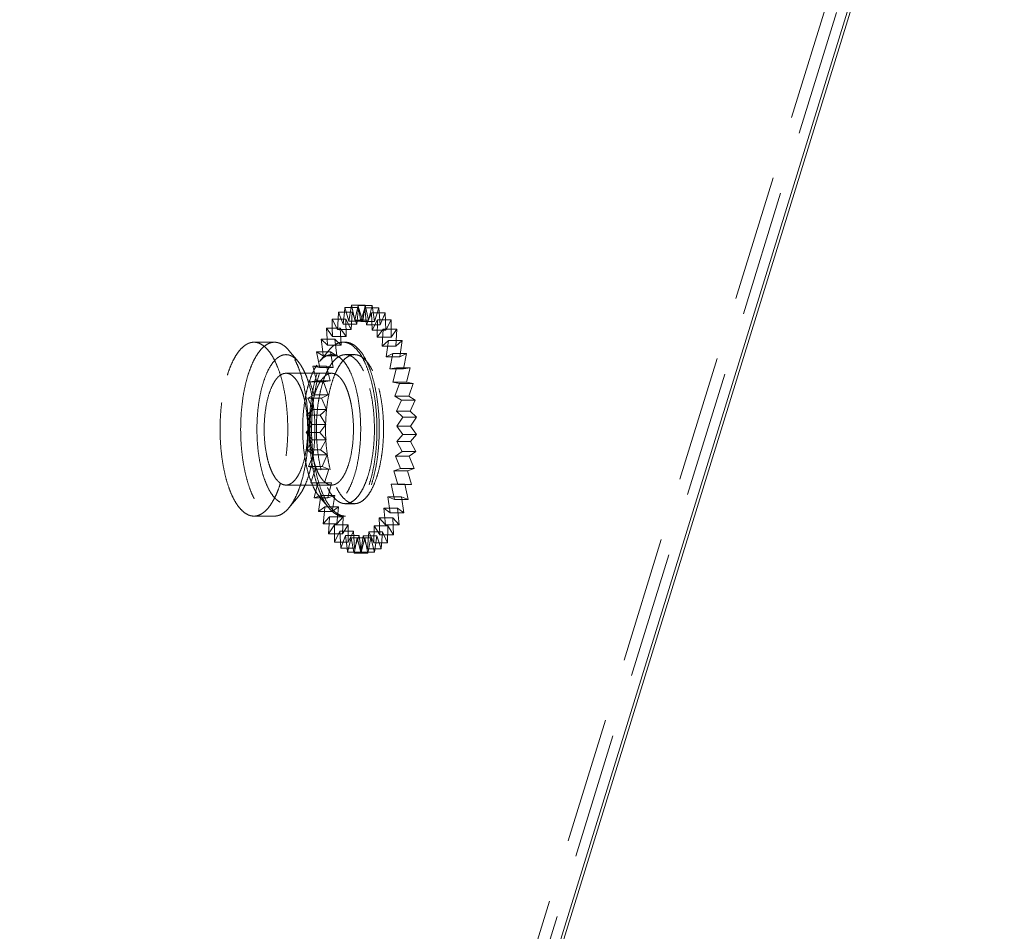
# Model space of a CAD drawing. Header units: millimetres. Extents: x 4065 to 8083, y -652 to 5416.
# Tile 159 of 256: x 5997 to 6037, y 3393 to 3430. Entities that reach past the tile are written whole.
import ezdxf

# ---------------------------------------------------------------- set-up
doc = ezdxf.new("R2010")
doc.units = ezdxf.units.MM
doc.header["$LTSCALE"] = 0.8
doc.linetypes.add('HIDDEN', pattern=[9.525, 6.35, -3.175])
doc.layers.get('0').update_dxf_attribs({"linetype": 'CONTINUOUS', "lineweight": 0})
doc.layers.add('3', color=5, linetype='HIDDEN', lineweight=0)

msp = doc.modelspace()

# ---------------------------------------------------------------- linework, layer by layer
for p, q in [((5939.059, 3134.54), (6076.31, 3578.686)), ((5939.173, 3134.505), (6076.345, 3578.391))]:
    msp.add_line(p, q)
at = {"layer": '3'}
for p, q in [((5938.138, 3134.54), (6075.389, 3578.686)), ((5938.443, 3133.918), (6075.694, 3578.065)), ((6010.117, 3417.918), (6010.136, 3418.105)), ((6010.136, 3418.105), (6010.689, 3418.105)), ((6010.136, 3418.105), (6010.302, 3417.552)), ((6010.302, 3417.552), (6010.391, 3418.105)), ((6010.391, 3418.105), (6010.406, 3418.197)), ((6010.406, 3418.197), (6010.958, 3418.197)), ((6010.406, 3418.197), (6010.54, 3417.59)), ((6010.54, 3417.59), (6010.677, 3418.191)), ((6010.621, 3417.429), (6010.689, 3418.105)), ((6010.677, 3418.191), (6010.958, 3418.191)), ((6010.677, 3418.191), (6010.777, 3417.543)), ((6010.689, 3418.105), (6010.854, 3417.552)), ((6010.777, 3417.543), (6010.946, 3418.089)), ((6010.854, 3417.552), (6010.958, 3418.197)), ((6010.946, 3418.089), (6011.246, 3418.089)), ((6010.946, 3418.089), (6011.01, 3417.411)), ((6010.958, 3418.197), (6011.092, 3417.59)), ((6010.958, 3418.191), (6011.23, 3418.191)), ((6011.092, 3417.59), (6011.23, 3418.191)), ((6011.23, 3418.191), (6011.33, 3417.543)), ((6011.246, 3418.089), (6011.498, 3418.089)), ((6011.33, 3417.543), (6011.498, 3418.089)), ((6011.498, 3418.089), (6011.562, 3417.411)), ((6009.626, 3417.639), (6010.178, 3417.639)), ((6009.629, 3417.274), (6009.626, 3417.639)), ((6009.626, 3417.639), (6009.844, 3417.225)), ((6009.844, 3417.225), (6009.862, 3417.639)), ((6009.862, 3417.639), (6009.875, 3417.918)), ((6009.875, 3417.918), (6010.427, 3417.918)), ((6009.875, 3417.918), (6010.069, 3417.429)), ((6010.069, 3417.429), (6010.117, 3417.918)), ((6010.186, 3416.941), (6010.178, 3417.639)), ((6010.178, 3417.639), (6010.397, 3417.225)), ((6010.397, 3417.225), (6010.427, 3417.918)), ((6010.427, 3417.918), (6010.621, 3417.429)), ((6011.092, 3417.59), (6010.54, 3417.59)), ((6011.01, 3417.411), (6011.206, 3417.892)), ((6011.206, 3417.892), (6011.517, 3417.892)), ((6011.206, 3417.892), (6011.233, 3417.198)), ((6011.233, 3417.198), (6011.454, 3417.603)), ((6011.454, 3417.603), (6011.442, 3416.906)), ((6011.454, 3417.603), (6011.77, 3417.603)), ((6011.517, 3417.892), (6011.759, 3417.892)), ((6011.562, 3417.411), (6011.759, 3417.892)), ((6011.759, 3417.892), (6011.785, 3417.198)), ((6011.77, 3417.603), (6012.006, 3417.603)), ((6011.785, 3417.198), (6012.006, 3417.603)), ((6012.006, 3417.603), (6011.995, 3416.906)), ((6009.394, 3417.274), (6009.947, 3417.274)), ((6009.423, 3416.829), (6009.394, 3417.274)), ((6009.394, 3417.274), (6009.633, 3416.941)), ((6009.633, 3416.941), (6009.629, 3417.274)), ((6010.397, 3417.225), (6009.844, 3417.225)), ((6009.992, 3416.586), (6009.947, 3417.274)), ((6009.947, 3417.274), (6010.186, 3416.941)), ((6010.621, 3417.429), (6010.069, 3417.429)), ((6010.854, 3417.552), (6010.302, 3417.552)), ((6011.33, 3417.543), (6010.777, 3417.543)), ((6011.562, 3417.411), (6011.01, 3417.411)), ((6011.785, 3417.198), (6011.233, 3417.198)), ((6011.442, 3416.906), (6011.683, 3417.229)), ((6011.683, 3417.229), (6011.634, 3416.543)), ((6011.683, 3417.229), (6012, 3417.229)), ((6011.995, 3416.906), (6012.236, 3417.229)), ((6012, 3417.229), (6012.236, 3417.229)), ((6012.236, 3417.229), (6012.186, 3416.543)), ((6009.185, 3416.829), (6009.737, 3416.829)), ((6009.185, 3416.829), (6009.439, 3416.586)), ((6009.248, 3416.314), (6009.185, 3416.829)), ((6009.439, 3416.586), (6009.423, 3416.829)), ((6010.186, 3416.941), (6009.633, 3416.941)), ((6009.737, 3416.829), (6009.992, 3416.586)), ((6009.819, 3416.164), (6009.737, 3416.829)), ((6011.995, 3416.906), (6011.442, 3416.906)), ((6011.634, 3416.543), (6011.89, 3416.777)), ((6011.89, 3416.777), (6011.804, 3416.115)), ((6011.89, 3416.777), (6012.203, 3416.777)), ((6012.186, 3416.543), (6012.442, 3416.777)), ((6012.203, 3416.777), (6012.442, 3416.777)), ((6012.442, 3416.777), (6012.356, 3416.115)), ((6007.303, 3416.706), (6006.474, 3416.706)), ((6008.257, 3415.925), (6007.879, 3416.378)), ((6009.112, 3415.925), (6009.49, 3416.378)), ((6009.992, 3416.586), (6009.439, 3416.586)), ((6010.158, 3416.706), (6010.066, 3416.706)), ((6012.186, 3416.543), (6011.634, 3416.543)), ((6009.001, 3416.314), (6009.554, 3416.314)), ((6009.001, 3416.314), (6009.267, 3416.164)), ((6009.109, 3415.739), (6009.001, 3416.314)), ((6009.267, 3416.164), (6009.248, 3416.314)), ((6009.819, 3416.164), (6009.267, 3416.164)), ((6009.554, 3416.314), (6009.819, 3416.164)), ((6009.671, 3415.685), (6009.554, 3416.314)), ((6010.527, 3416.206), (6010.158, 3416.206)), ((6011.804, 3416.115), (6012.07, 3416.255)), ((6012.356, 3416.115), (6011.804, 3416.115)), ((6012.07, 3416.255), (6011.949, 3415.63)), ((6012.07, 3416.255), (6012.375, 3416.255)), ((6012.356, 3416.115), (6012.623, 3416.255)), ((6012.375, 3416.255), (6012.623, 3416.255)), ((6012.623, 3416.255), (6012.502, 3415.63)), ((6008.848, 3415.739), (6009.4, 3415.739)), ((6008.848, 3415.739), (6009.119, 3415.685)), ((6008.998, 3415.158), (6008.848, 3415.739)), ((6009.119, 3415.685), (6009.109, 3415.739)), ((6009.671, 3415.685), (6009.119, 3415.685)), ((6009.4, 3415.739), (6009.671, 3415.685)), ((6009.551, 3415.158), (6009.4, 3415.739)), ((6011.949, 3415.63), (6012.22, 3415.674)), ((6012.502, 3415.63), (6011.949, 3415.63)), ((6012.22, 3415.674), (6012.067, 3415.098)), ((6012.22, 3415.674), (6012.51, 3415.674)), ((6012.502, 3415.63), (6012.773, 3415.674)), ((6012.51, 3415.674), (6012.773, 3415.674)), ((6012.773, 3415.674), (6012.619, 3415.098)), ((6009.606, 3415.456), (6007.763, 3415.456)), ((6008.727, 3415.114), (6008.998, 3415.158)), ((6008.727, 3415.114), (6009.28, 3415.114)), ((6008.907, 3414.593), (6008.727, 3415.114)), ((6009.551, 3415.158), (6008.998, 3415.158)), ((6009.28, 3415.114), (6009.551, 3415.158)), ((6009.46, 3414.593), (6009.28, 3415.114)), ((6012.619, 3415.098), (6012.067, 3415.098)), ((6012.067, 3415.098), (6012.337, 3415.044)), ((6012.337, 3415.044), (6012.154, 3414.529)), ((6012.337, 3415.044), (6012.89, 3415.044)), ((6012.619, 3415.098), (6012.89, 3415.044)), ((6012.89, 3415.044), (6012.707, 3414.529)), ((6008.641, 3414.453), (6008.907, 3414.593)), ((6008.641, 3414.453), (6009.194, 3414.453)), ((6008.848, 3414), (6008.641, 3414.453)), ((6009.46, 3414.593), (6008.907, 3414.593)), ((6009.194, 3414.453), (6009.46, 3414.593)), ((6009.4, 3414), (6009.194, 3414.453)), ((6012.707, 3414.529), (6012.154, 3414.529)), ((6012.154, 3414.529), (6012.419, 3414.379)), ((6012.707, 3414.529), (6012.972, 3414.379)), ((6008.592, 3413.767), (6008.848, 3414)), ((6009.4, 3414), (6008.848, 3414)), ((6009.144, 3413.767), (6009.4, 3414)), ((6012.419, 3414.379), (6012.21, 3413.935)), ((6012.419, 3414.379), (6012.972, 3414.379)), ((6012.972, 3414.379), (6012.763, 3413.935)), ((6008.592, 3413.767), (6009.144, 3413.767)), ((6008.821, 3413.393), (6008.592, 3413.767)), ((6009.374, 3413.393), (6009.144, 3413.767)), ((6012.763, 3413.935), (6012.21, 3413.935)), ((6012.21, 3413.935), (6012.465, 3413.691)), ((6012.465, 3413.691), (6012.233, 3413.326)), ((6012.465, 3413.691), (6013.017, 3413.691)), ((6012.763, 3413.935), (6013.017, 3413.691)), ((6013.017, 3413.691), (6012.786, 3413.326)), ((6008.58, 3413.07), (6008.821, 3413.393)), ((6009.374, 3413.393), (6008.821, 3413.393)), ((6009.133, 3413.07), (6009.374, 3413.393)), ((6012.786, 3413.326), (6012.233, 3413.326)), ((6012.233, 3413.326), (6012.472, 3412.994)), ((6012.786, 3413.326), (6013.025, 3412.994)), ((6008.58, 3413.07), (6009.133, 3413.07)), ((6008.828, 3412.781), (6008.58, 3413.07)), ((6009.38, 3412.781), (6009.133, 3413.07)), ((6012.472, 3412.994), (6012.223, 3412.715)), ((6012.472, 3412.994), (6013.025, 3412.994)), ((6013.025, 3412.994), (6012.776, 3412.715)), ((6008.607, 3412.375), (6008.828, 3412.781)), ((6009.38, 3412.781), (6008.828, 3412.781)), ((6009.159, 3412.375), (6009.38, 3412.781)), ((6012.776, 3412.715), (6012.223, 3412.715)), ((6012.223, 3412.715), (6012.442, 3412.301)), ((6012.776, 3412.715), (6012.994, 3412.301)), ((6008.607, 3412.375), (6009.159, 3412.375)), ((6008.867, 3412.178), (6008.607, 3412.375)), ((6008.67, 3411.697), (6008.867, 3412.178)), ((6009.42, 3412.178), (6008.867, 3412.178)), ((6009.42, 3412.178), (6009.159, 3412.375)), ((6009.223, 3411.697), (6009.42, 3412.178)), ((6012.442, 3412.301), (6012.18, 3412.114)), ((6012.732, 3412.114), (6012.18, 3412.114)), ((6012.18, 3412.114), (6012.374, 3411.625)), ((6012.442, 3412.301), (6012.994, 3412.301)), ((6012.994, 3412.301), (6012.732, 3412.114)), ((6012.732, 3412.114), (6012.926, 3411.625)), ((6008.67, 3411.697), (6009.223, 3411.697)), ((6008.939, 3411.595), (6008.67, 3411.697)), ((6009.492, 3411.595), (6009.223, 3411.697)), ((6012.374, 3411.625), (6012.105, 3411.534)), ((6012.374, 3411.625), (6012.926, 3411.625)), ((6012.926, 3411.625), (6012.657, 3411.534)), ((6008.77, 3411.049), (6008.939, 3411.595)), ((6009.492, 3411.595), (6008.939, 3411.595)), ((6009.323, 3411.049), (6009.492, 3411.595)), ((6012.657, 3411.534), (6012.105, 3411.534)), ((6012.105, 3411.534), (6012.27, 3410.981)), ((6012.657, 3411.534), (6012.823, 3410.981)), ((6009.606, 3410.956), (6007.763, 3410.956)), ((6008.77, 3411.049), (6009.323, 3411.049)), ((6009.042, 3411.043), (6008.77, 3411.049)), ((6008.904, 3410.442), (6009.042, 3411.043)), ((6009.594, 3411.043), (6009.042, 3411.043)), ((6009.594, 3411.043), (6009.323, 3411.049)), ((6009.457, 3410.442), (6009.594, 3411.043)), ((6012.551, 3410.986), (6011.999, 3410.986)), ((6012.27, 3410.981), (6011.999, 3410.986)), ((6011.999, 3410.986), (6012.133, 3410.379)), ((6012.27, 3410.981), (6012.551, 3410.981)), ((6012.823, 3410.981), (6012.551, 3410.986)), ((6012.551, 3410.986), (6012.685, 3410.379)), ((6012.551, 3410.981), (6012.823, 3410.981)), ((6008.257, 3410.488), (6007.879, 3410.035)), ((6009.173, 3410.534), (6008.904, 3410.442)), ((6008.904, 3410.442), (6009.457, 3410.442)), ((6009.07, 3409.889), (6009.159, 3410.442)), ((6009.112, 3410.488), (6009.49, 3410.035)), ((6009.159, 3410.442), (6009.173, 3410.534)), ((6009.726, 3410.534), (6009.173, 3410.534)), ((6009.726, 3410.534), (6009.457, 3410.442)), ((6009.622, 3409.889), (6009.726, 3410.534)), ((6012.416, 3410.481), (6011.864, 3410.481)), ((6012.133, 3410.379), (6011.864, 3410.481)), ((6011.864, 3410.481), (6011.964, 3409.833)), ((6012.685, 3410.379), (6012.416, 3410.481)), ((6012.416, 3410.481), (6012.516, 3409.833)), ((6009.332, 3410.076), (6009.07, 3409.889)), ((6009.313, 3409.889), (6009.332, 3410.076)), ((6009.884, 3410.076), (6009.332, 3410.076)), ((6009.884, 3410.076), (6009.622, 3409.889)), ((6009.816, 3409.401), (6009.884, 3410.076)), ((6010.527, 3410.206), (6010.158, 3410.206)), ((6012.256, 3410.03), (6011.703, 3410.03)), ((6011.964, 3409.833), (6011.703, 3410.03)), ((6011.703, 3410.03), (6011.767, 3409.352)), ((6012.133, 3410.379), (6012.432, 3410.379)), ((6012.516, 3409.833), (6012.256, 3410.03)), ((6012.256, 3410.03), (6012.319, 3409.352)), ((6012.432, 3410.379), (6012.685, 3410.379)), ((6007.303, 3409.706), (6006.474, 3409.706)), ((6009.07, 3409.889), (6009.622, 3409.889)), ((6009.264, 3409.401), (6009.313, 3409.889)), ((6009.513, 3409.68), (6009.264, 3409.401)), ((6009.501, 3409.401), (6009.513, 3409.68)), ((6010.065, 3409.68), (6009.513, 3409.68)), ((6010.065, 3409.68), (6009.816, 3409.401)), ((6010.035, 3408.986), (6010.065, 3409.68)), ((6010.158, 3409.706), (6010.066, 3409.706)), ((6012.072, 3409.641), (6011.52, 3409.641)), ((6011.767, 3409.352), (6011.52, 3409.641)), ((6011.52, 3409.641), (6011.546, 3408.946)), ((6011.964, 3409.833), (6012.274, 3409.833)), ((6012.319, 3409.352), (6012.072, 3409.641)), ((6012.072, 3409.641), (6012.099, 3408.946)), ((6012.274, 3409.833), (6012.516, 3409.833)), ((6009.264, 3409.401), (6009.816, 3409.401)), ((6009.482, 3408.986), (6009.501, 3409.401)), ((6009.714, 3409.352), (6009.482, 3408.986)), ((6010.266, 3409.352), (6009.714, 3409.352)), ((6009.718, 3408.986), (6009.714, 3409.352)), ((6010.266, 3409.352), (6010.035, 3408.986)), ((6010.274, 3408.654), (6010.266, 3409.352)), ((6011.317, 3409.32), (6011.305, 3408.623)), ((6011.869, 3409.32), (6011.317, 3409.32)), ((6011.546, 3408.946), (6011.317, 3409.32)), ((6011.767, 3409.352), (6012.083, 3409.352)), ((6011.869, 3409.32), (6011.858, 3408.623)), ((6012.099, 3408.946), (6011.869, 3409.32)), ((6012.083, 3409.352), (6012.319, 3409.352)), ((6009.482, 3408.986), (6010.035, 3408.986)), ((6009.721, 3408.654), (6009.718, 3408.986)), ((6009.931, 3409.099), (6009.721, 3408.654)), ((6010.483, 3409.099), (6009.931, 3409.099)), ((6009.96, 3408.654), (6009.931, 3409.099)), ((6010.159, 3408.926), (6009.976, 3408.411)), ((6010.712, 3408.926), (6010.159, 3408.926)), ((6010.223, 3408.411), (6010.159, 3408.926)), ((6010.483, 3409.099), (6010.274, 3408.654)), ((6010.528, 3408.411), (6010.483, 3409.099)), ((6010.712, 3408.926), (6010.528, 3408.411)), ((6010.794, 3408.26), (6010.712, 3408.926)), ((6010.869, 3408.912), (6010.783, 3408.25)), ((6011.422, 3408.912), (6010.869, 3408.912)), ((6011.049, 3408.39), (6010.869, 3408.912)), ((6011.098, 3409.076), (6011.049, 3408.39)), ((6011.651, 3409.076), (6011.098, 3409.076)), ((6011.305, 3408.623), (6011.098, 3409.076)), ((6011.422, 3408.912), (6011.336, 3408.25)), ((6011.602, 3408.39), (6011.422, 3408.912)), ((6011.546, 3408.946), (6011.863, 3408.946)), ((6011.651, 3409.076), (6011.602, 3408.39)), ((6011.858, 3408.623), (6011.651, 3409.076)), ((6011.863, 3408.946), (6012.099, 3408.946)), ((6009.721, 3408.654), (6010.274, 3408.654)), ((6009.976, 3408.411), (6009.96, 3408.654)), ((6010.395, 3408.836), (6010.241, 3408.26)), ((6010.947, 3408.836), (6010.395, 3408.836)), ((6010.502, 3408.26), (6010.395, 3408.836)), ((6010.633, 3408.831), (6010.512, 3408.207)), ((6011.185, 3408.831), (6010.633, 3408.831)), ((6010.783, 3408.25), (6010.633, 3408.831)), ((6010.947, 3408.836), (6010.794, 3408.26)), ((6011.065, 3408.207), (6010.947, 3408.836)), ((6011.185, 3408.831), (6011.065, 3408.207)), ((6011.336, 3408.25), (6011.185, 3408.831)), ((6011.305, 3408.623), (6011.619, 3408.623)), ((6011.619, 3408.623), (6011.858, 3408.623)), ((6009.976, 3408.411), (6010.528, 3408.411)), ((6010.241, 3408.26), (6010.223, 3408.411)), ((6010.241, 3408.26), (6010.794, 3408.26)), ((6010.512, 3408.207), (6010.502, 3408.26)), ((6010.512, 3408.207), (6011.065, 3408.207)), ((6010.783, 3408.25), (6011.073, 3408.25)), ((6011.049, 3408.39), (6011.354, 3408.39)), ((6011.073, 3408.25), (6011.336, 3408.25)), ((6011.354, 3408.39), (6011.602, 3408.39))]:
    msp.add_line(p, q, dxfattribs=at)
for points, knots in [([(6005.406, 3415.382), (6005.437, 3415.481), (6005.502, 3415.67), (6005.615, 3415.933), (6005.739, 3416.162), (6005.872, 3416.354), (6006.013, 3416.508), (6006.161, 3416.621), (6006.315, 3416.69), (6006.422, 3416.706), (6006.474, 3416.706)], [0, 0, 0, 0, 0.172775, 0.331906, 0.476369, 0.605864, 0.720779, 0.822578, 0.914149, 1, 1, 1, 1]), ([(6007.303, 3416.706), (6007.251, 3416.706), (6007.144, 3416.69), (6006.99, 3416.621), (6006.842, 3416.508), (6006.701, 3416.354), (6006.567, 3416.162), (6006.444, 3415.933), (6006.331, 3415.67), (6006.266, 3415.481), (6006.235, 3415.382)], [0, 0, 0, 0, 0.085852, 0.177423, 0.279224, 0.394142, 0.52364, 0.668104, 0.827223, 1, 1, 1, 1]), ([(6006.474, 3416.706), (6006.506, 3416.706), (6006.571, 3416.7), (6006.702, 3416.664), (6006.866, 3416.571), (6007.045, 3416.397), (6007.212, 3416.163), (6007.364, 3415.872), (6007.499, 3415.531), (6007.614, 3415.145), (6007.707, 3414.721), (6007.777, 3414.268), (6007.837, 3413.632), (6007.845, 3412.985), (6007.799, 3412.343), (6007.74, 3411.88), (6007.656, 3411.443), (6007.583, 3411.164), (6007.542, 3411.031)], [0, 0, 0, 0, 0.015433, 0.03128, 0.065562, 0.105157, 0.151176, 0.203926, 0.263173, 0.328319, 0.398509, 0.472704, 0.549735, 0.707175, 0.785032, 0.860576, 0.932603, 1, 1, 1, 1]), ([(6007.879, 3416.378), (6007.837, 3416.429), (6007.75, 3416.52), (6007.606, 3416.626), (6007.456, 3416.691), (6007.353, 3416.706), (6007.303, 3416.706)], [0, 0, 0, 0, 0.289876, 0.547721, 0.780757, 1, 1, 1, 1]), ([(6008.371, 3411.031), (6008.438, 3411.25), (6008.549, 3411.718), (6008.646, 3412.454), (6008.677, 3413.227), (6008.642, 3414), (6008.542, 3414.733), (6008.405, 3415.299), (6008.263, 3415.701), (6008.149, 3415.961), (6008.023, 3416.186), (6007.928, 3416.319), (6007.879, 3416.378)], [0, 0, 0, 0, 0.124588, 0.260695, 0.402714, 0.544566, 0.68019, 0.80401, 0.860046, 0.911546, 0.958229, 1, 1, 1, 1]), ([(6009.219, 3410.465), (6009.171, 3410.562), (6009.082, 3410.771), (6008.971, 3411.108), (6008.877, 3411.478), (6008.774, 3412.02), (6008.701, 3412.736), (6008.698, 3413.609), (6008.766, 3414.328), (6008.864, 3414.873), (6008.955, 3415.249), (6009.064, 3415.591), (6009.188, 3415.896), (6009.327, 3416.158), (6009.434, 3416.311), (6009.49, 3416.378)], [0, 0, 0, 0, 0.052937, 0.110981, 0.17353, 0.239864, 0.3804, 0.525184, 0.666335, 0.73319, 0.796388, 0.855182, 0.908957, 0.957286, 1, 1, 1, 1]), ([(6009.311, 3410.465), (6009.252, 3410.584), (6009.145, 3410.844), (6009.017, 3411.267), (6008.916, 3411.735), (6008.843, 3412.237), (6008.801, 3412.763), (6008.79, 3413.299), (6008.812, 3413.833), (6008.865, 3414.352), (6008.947, 3414.844), (6009.059, 3415.297), (6009.195, 3415.702), (6009.354, 3416.049), (6009.507, 3416.292), (6009.64, 3416.448), (6009.767, 3416.567), (6009.906, 3416.655), (6010.051, 3416.699), (6010.123, 3416.706), (6010.158, 3416.706)], [0, 0, 0, 0, 0.058451, 0.123513, 0.194163, 0.269126, 0.346958, 0.42611, 0.504987, 0.582003, 0.655638, 0.7245, 0.787389, 0.843389, 0.891994, 0.913553, 0.933377, 0.96849, 0.984496, 1, 1, 1, 1]), ([(6009.49, 3416.378), (6009.532, 3416.429), (6009.619, 3416.52), (6009.763, 3416.626), (6009.913, 3416.691), (6010.016, 3416.706), (6010.066, 3416.706)], [0, 0, 0, 0, 0.289877, 0.547725, 0.780759, 1, 1, 1, 1]), ([(6010.066, 3416.706), (6010.104, 3416.706), (6010.183, 3416.698), (6010.298, 3416.66), (6010.41, 3416.597), (6010.564, 3416.477), (6010.743, 3416.262), (6010.858, 3416.061), (6010.913, 3415.948)], [0, 0, 0, 0, 0.096244, 0.196146, 0.302894, 0.418942, 0.684604, 1, 1, 1, 1]), ([(6010.158, 3416.706), (6010.196, 3416.706), (6010.275, 3416.698), (6010.39, 3416.66), (6010.503, 3416.597), (6010.656, 3416.477), (6010.836, 3416.262), (6010.95, 3416.061), (6011.005, 3415.948)], [0, 0, 0, 0, 0.096243, 0.196145, 0.302892, 0.418942, 0.6846, 1, 1, 1, 1]), ([(6008.257, 3415.925), (6008.229, 3415.959), (6008.172, 3416.021), (6008.079, 3416.099), (6007.983, 3416.156), (6007.885, 3416.194), (6007.786, 3416.209), (6007.686, 3416.203), (6007.588, 3416.176), (6007.491, 3416.127), (6007.397, 3416.058), (6007.269, 3415.935), (6007.121, 3415.728), (6006.969, 3415.424), (6006.887, 3415.195), (6006.848, 3415.071)], [0, 0, 0, 0, 0.061915, 0.118469, 0.170389, 0.218762, 0.265031, 0.310898, 0.358121, 0.408282, 0.462629, 0.522052, 0.657912, 0.817626, 1, 1, 1, 1]), ([(6010.158, 3416.206), (6010.128, 3416.206), (6010.067, 3416.2), (6009.942, 3416.162), (6009.787, 3416.064), (6009.621, 3415.884), (6009.469, 3415.643), (6009.333, 3415.345), (6009.216, 3414.999), (6009.12, 3414.61), (6009.049, 3414.188), (6009.004, 3413.743), (6008.986, 3413.286), (6008.995, 3412.826), (6009.031, 3412.376), (6009.093, 3411.945), (6009.18, 3411.544), (6009.29, 3411.181), (6009.382, 3410.959), (6009.432, 3410.856)], [0, 0, 0, 0, 0.015505, 0.031512, 0.066626, 0.107948, 0.156555, 0.212558, 0.275451, 0.344317, 0.417957, 0.494978, 0.57386, 0.653017, 0.730855, 0.805823, 0.876477, 0.941547, 1, 1, 1, 1]), ([(6009.112, 3415.925), (6009.157, 3415.979), (6009.25, 3416.074), (6009.387, 3416.16), (6009.499, 3416.196), (6009.58, 3416.208), (6009.662, 3416.205), (6009.774, 3416.181), (6009.913, 3416.111), (6010.067, 3415.973), (6010.21, 3415.785), (6010.292, 3415.637), (6010.332, 3415.556)], [0, 0, 0, 0, 0.131809, 0.245824, 0.298229, 0.348927, 0.399214, 0.450423, 0.560111, 0.685972, 0.832144, 1, 1, 1, 1]), ([(6010.527, 3416.206), (6010.496, 3416.206), (6010.435, 3416.2), (6010.31, 3416.162), (6010.156, 3416.064), (6009.99, 3415.884), (6009.837, 3415.643), (6009.701, 3415.345), (6009.584, 3414.999), (6009.489, 3414.61), (6009.418, 3414.188), (6009.373, 3413.743), (6009.354, 3413.286), (6009.363, 3412.826), (6009.399, 3412.376), (6009.462, 3411.945), (6009.549, 3411.544), (6009.658, 3411.181), (6009.75, 3410.959), (6009.8, 3410.856)], [0, 0, 0, 0, 0.015505, 0.031512, 0.066626, 0.107948, 0.156555, 0.212558, 0.275451, 0.344317, 0.417957, 0.494978, 0.57386, 0.653017, 0.730855, 0.805823, 0.876477, 0.941547, 1, 1, 1, 1]), ([(6010.884, 3415.556), (6010.837, 3415.653), (6010.739, 3415.826), (6010.585, 3416.009), (6010.453, 3416.113), (6010.357, 3416.166), (6010.258, 3416.199), (6010.191, 3416.206), (6010.158, 3416.206)], [0, 0, 0, 0, 0.315392, 0.58106, 0.697102, 0.803856, 0.903757, 1, 1, 1, 1]), ([(6011.253, 3415.556), (6011.205, 3415.653), (6011.107, 3415.826), (6010.953, 3416.009), (6010.822, 3416.113), (6010.725, 3416.166), (6010.627, 3416.199), (6010.559, 3416.206), (6010.527, 3416.206)], [0, 0, 0, 0, 0.315392, 0.58106, 0.697102, 0.803856, 0.903757, 1, 1, 1, 1]), ([(6008.679, 3411.342), (6008.737, 3411.529), (6008.831, 3411.931), (6008.914, 3412.562), (6008.941, 3413.224), (6008.911, 3413.886), (6008.825, 3414.515), (6008.708, 3415), (6008.587, 3415.344), (6008.488, 3415.567), (6008.381, 3415.76), (6008.3, 3415.874), (6008.257, 3415.925)], [0, 0, 0, 0, 0.124588, 0.260694, 0.402711, 0.544562, 0.680187, 0.804007, 0.860043, 0.911544, 0.958228, 1, 1, 1, 1]), ([(6008.879, 3410.856), (6008.839, 3410.94), (6008.762, 3411.119), (6008.667, 3411.408), (6008.586, 3411.725), (6008.498, 3412.189), (6008.436, 3412.803), (6008.433, 3413.551), (6008.491, 3414.168), (6008.575, 3414.635), (6008.653, 3414.957), (6008.746, 3415.251), (6008.853, 3415.512), (6008.972, 3415.736), (6009.064, 3415.868), (6009.112, 3415.925)], [0, 0, 0, 0, 0.052938, 0.110982, 0.173531, 0.239866, 0.380403, 0.525187, 0.666339, 0.733193, 0.796391, 0.855184, 0.908958, 0.957287, 1, 1, 1, 1]), ([(6010.913, 3415.948), (6010.972, 3415.829), (6011.079, 3415.569), (6011.207, 3415.146), (6011.309, 3414.678), (6011.381, 3414.176), (6011.423, 3413.65), (6011.434, 3413.114), (6011.413, 3412.58), (6011.36, 3412.061), (6011.277, 3411.569), (6011.166, 3411.116), (6011.029, 3410.711), (6010.871, 3410.364), (6010.717, 3410.121), (6010.584, 3409.965), (6010.457, 3409.846), (6010.319, 3409.758), (6010.173, 3409.714), (6010.101, 3409.706), (6010.066, 3409.706)], [0, 0, 0, 0, 0.05845, 0.123512, 0.194162, 0.269124, 0.346956, 0.426108, 0.504985, 0.582001, 0.655636, 0.724498, 0.787387, 0.843388, 0.891993, 0.913553, 0.933377, 0.968489, 0.984496, 1, 1, 1, 1]), ([(6011.005, 3415.948), (6011.064, 3415.829), (6011.171, 3415.569), (6011.299, 3415.146), (6011.401, 3414.678), (6011.473, 3414.176), (6011.516, 3413.65), (6011.526, 3413.114), (6011.505, 3412.58), (6011.452, 3412.061), (6011.369, 3411.569), (6011.258, 3411.116), (6011.121, 3410.711), (6010.963, 3410.364), (6010.809, 3410.121), (6010.676, 3409.965), (6010.549, 3409.846), (6010.411, 3409.758), (6010.265, 3409.714), (6010.193, 3409.706), (6010.158, 3409.706)], [0, 0, 0, 0, 0.058451, 0.123513, 0.194163, 0.269126, 0.346958, 0.42611, 0.504987, 0.582003, 0.655638, 0.7245, 0.787389, 0.843389, 0.891994, 0.913553, 0.933377, 0.96849, 0.984496, 1, 1, 1, 1]), ([(6006.474, 3409.706), (6006.442, 3409.706), (6006.377, 3409.712), (6006.246, 3409.748), (6006.082, 3409.842), (6005.903, 3410.016), (6005.736, 3410.25), (6005.584, 3410.54), (6005.449, 3410.882), (6005.334, 3411.268), (6005.24, 3411.691), (6005.171, 3412.144), (6005.111, 3412.78), (6005.103, 3413.428), (6005.149, 3414.07), (6005.208, 3414.533), (6005.291, 3414.97), (6005.365, 3415.249), (6005.406, 3415.382)], [0, 0, 0, 0, 0.015433, 0.03128, 0.065562, 0.105157, 0.151176, 0.203926, 0.263173, 0.328319, 0.398509, 0.472704, 0.549735, 0.707175, 0.785032, 0.860576, 0.932603, 1, 1, 1, 1]), ([(6006.235, 3415.382), (6006.194, 3415.249), (6006.12, 3414.97), (6006.007, 3414.374), (6005.931, 3413.584), (6005.94, 3412.78), (6006, 3412.144), (6006.069, 3411.691), (6006.163, 3411.268), (6006.278, 3410.882), (6006.413, 3410.54), (6006.565, 3410.25), (6006.732, 3410.016), (6006.911, 3409.842), (6007.075, 3409.748), (6007.206, 3409.712), (6007.271, 3409.706), (6007.303, 3409.706)], [0, 0, 0, 0, 0.067404, 0.139433, 0.292783, 0.450236, 0.527272, 0.601472, 0.671666, 0.736816, 0.796066, 0.848819, 0.89484, 0.934435, 0.968718, 0.984566, 1, 1, 1, 1]), ([(6007.077, 3414.605), (6007.115, 3414.727), (6007.179, 3414.9), (6007.291, 3415.106), (6007.376, 3415.23), (6007.467, 3415.329), (6007.562, 3415.401), (6007.661, 3415.446), (6007.73, 3415.456), (6007.763, 3415.456)], [0, 0, 0, 0, 0.331741, 0.476238, 0.605761, 0.720708, 0.822536, 0.914129, 1, 1, 1, 1]), ([(6007.763, 3415.456), (6007.805, 3415.456), (6007.892, 3415.44), (6008.015, 3415.369), (6008.131, 3415.257), (6008.238, 3415.107), (6008.335, 3414.92), (6008.422, 3414.701), (6008.496, 3414.453), (6008.578, 3414.08), (6008.639, 3413.579), (6008.646, 3412.964), (6008.588, 3412.367), (6008.504, 3411.985), (6008.45, 3411.808)], [0, 0, 0, 0, 0.031171, 0.065462, 0.105068, 0.151101, 0.203867, 0.263133, 0.3283, 0.398513, 0.549724, 0.707219, 0.86061, 1, 1, 1, 1]), ([(6008.919, 3414.605), (6008.957, 3414.727), (6009.022, 3414.9), (6009.133, 3415.106), (6009.218, 3415.23), (6009.309, 3415.329), (6009.404, 3415.401), (6009.504, 3415.446), (6009.572, 3415.456), (6009.606, 3415.456)], [0, 0, 0, 0, 0.331741, 0.476238, 0.605761, 0.720708, 0.822536, 0.914129, 1, 1, 1, 1]), ([(6010.332, 3415.556), (6010.391, 3415.435), (6010.498, 3415.167), (6010.62, 3414.728), (6010.709, 3414.24), (6010.763, 3413.719), (6010.78, 3413.181), (6010.76, 3412.644), (6010.702, 3412.125), (6010.61, 3411.641), (6010.485, 3411.208), (6010.354, 3410.889), (6010.234, 3410.672), (6010.142, 3410.537), (6010.045, 3410.423), (6009.918, 3410.307), (6009.775, 3410.227), (6009.627, 3410.203), (6009.518, 3410.211), (6009.411, 3410.244), (6009.306, 3410.302), (6009.204, 3410.385), (6009.142, 3410.451), (6009.112, 3410.488)], [0, 0, 0, 0, 0.063149, 0.134405, 0.212152, 0.29438, 0.378848, 0.463205, 0.545104, 0.622321, 0.692879, 0.755198, 0.782959, 0.80837, 0.831472, 0.852403, 0.888833, 0.905527, 0.922074, 0.939219, 0.957618, 0.977769, 1, 1, 1, 1]), ([(6009.606, 3415.456), (6009.647, 3415.456), (6009.735, 3415.44), (6009.857, 3415.369), (6009.973, 3415.257), (6010.08, 3415.107), (6010.178, 3414.92), (6010.264, 3414.701), (6010.338, 3414.453), (6010.421, 3414.08), (6010.481, 3413.579), (6010.488, 3412.964), (6010.43, 3412.367), (6010.347, 3411.985), (6010.292, 3411.808)], [0, 0, 0, 0, 0.031171, 0.065462, 0.105068, 0.151101, 0.203867, 0.263133, 0.3283, 0.398513, 0.549724, 0.707219, 0.86061, 1, 1, 1, 1]), ([(6010.158, 3410.206), (6010.188, 3410.206), (6010.25, 3410.213), (6010.375, 3410.25), (6010.529, 3410.349), (6010.695, 3410.529), (6010.848, 3410.77), (6010.984, 3411.067), (6011.101, 3411.414), (6011.196, 3411.803), (6011.267, 3412.225), (6011.312, 3412.67), (6011.331, 3413.127), (6011.322, 3413.587), (6011.286, 3414.037), (6011.223, 3414.468), (6011.136, 3414.869), (6011.026, 3415.231), (6010.935, 3415.454), (6010.884, 3415.556)], [0, 0, 0, 0, 0.015505, 0.031512, 0.066626, 0.107948, 0.156555, 0.212558, 0.275451, 0.344317, 0.417957, 0.494978, 0.57386, 0.653017, 0.730855, 0.805823, 0.876477, 0.941547, 1, 1, 1, 1]), ([(6010.527, 3410.206), (6010.557, 3410.206), (6010.618, 3410.213), (6010.743, 3410.25), (6010.898, 3410.349), (6011.064, 3410.529), (6011.216, 3410.77), (6011.352, 3411.067), (6011.469, 3411.414), (6011.564, 3411.803), (6011.635, 3412.225), (6011.681, 3412.67), (6011.699, 3413.127), (6011.69, 3413.587), (6011.654, 3414.037), (6011.592, 3414.468), (6011.505, 3414.869), (6011.395, 3415.231), (6011.303, 3415.454), (6011.253, 3415.556)], [0, 0, 0, 0, 0.015505, 0.031512, 0.066626, 0.107948, 0.156555, 0.212558, 0.275451, 0.344317, 0.417957, 0.494978, 0.57386, 0.653017, 0.730855, 0.805823, 0.876477, 0.941547, 1, 1, 1, 1]), ([(6006.848, 3415.071), (6006.806, 3414.934), (6006.732, 3414.644), (6006.654, 3414.189), (6006.606, 3413.706), (6006.59, 3413.21), (6006.606, 3412.714), (6006.653, 3412.231), (6006.731, 3411.775), (6006.836, 3411.359), (6006.967, 3410.993), (6007.119, 3410.688), (6007.267, 3410.48), (6007.395, 3410.356), (6007.49, 3410.286), (6007.586, 3410.237), (6007.685, 3410.21), (6007.785, 3410.203), (6007.885, 3410.219), (6007.983, 3410.256), (6008.079, 3410.314), (6008.172, 3410.392), (6008.229, 3410.454), (6008.257, 3410.488)], [0, 0, 0, 0, 0.073033, 0.151739, 0.234382, 0.319039, 0.403712, 0.486398, 0.565179, 0.638309, 0.704313, 0.762127, 0.811303, 0.832809, 0.852472, 0.870615, 0.887687, 0.904262, 0.920976, 0.938448, 0.957201, 0.97763, 1, 1, 1, 1]), ([(6007.763, 3410.956), (6007.722, 3410.956), (6007.634, 3410.973), (6007.512, 3411.044), (6007.396, 3411.155), (6007.289, 3411.306), (6007.191, 3411.492), (6007.105, 3411.712), (6007.031, 3411.96), (6006.948, 3412.332), (6006.888, 3412.834), (6006.881, 3413.449), (6006.939, 3414.046), (6007.022, 3414.428), (6007.077, 3414.605)], [0, 0, 0, 0, 0.031171, 0.065462, 0.105068, 0.151101, 0.203867, 0.263133, 0.3283, 0.398513, 0.549724, 0.707219, 0.86061, 1, 1, 1, 1]), ([(6009.606, 3410.956), (6009.564, 3410.956), (6009.477, 3410.973), (6009.354, 3411.044), (6009.238, 3411.155), (6009.131, 3411.306), (6009.034, 3411.492), (6008.947, 3411.712), (6008.873, 3411.96), (6008.791, 3412.332), (6008.73, 3412.834), (6008.723, 3413.449), (6008.781, 3414.046), (6008.864, 3414.428), (6008.919, 3414.605)], [0, 0, 0, 0, 0.031171, 0.065462, 0.105068, 0.151101, 0.203867, 0.263133, 0.3283, 0.398513, 0.549724, 0.707219, 0.86061, 1, 1, 1, 1]), ([(6008.45, 3411.808), (6008.412, 3411.686), (6008.347, 3411.512), (6008.236, 3411.307), (6008.151, 3411.183), (6008.06, 3411.084), (6007.965, 3411.012), (6007.865, 3410.967), (6007.797, 3410.956), (6007.763, 3410.956)], [0, 0, 0, 0, 0.331741, 0.476238, 0.605761, 0.720708, 0.822536, 0.914129, 1, 1, 1, 1]), ([(6010.292, 3411.808), (6010.254, 3411.686), (6010.19, 3411.512), (6010.078, 3411.307), (6009.993, 3411.183), (6009.902, 3411.084), (6009.807, 3411.012), (6009.708, 3410.967), (6009.639, 3410.956), (6009.606, 3410.956)], [0, 0, 0, 0, 0.331741, 0.476238, 0.605761, 0.720708, 0.822536, 0.914129, 1, 1, 1, 1]), ([(6008.257, 3410.488), (6008.301, 3410.54), (6008.384, 3410.657), (6008.494, 3410.857), (6008.594, 3411.088), (6008.652, 3411.254), (6008.679, 3411.342)], [0, 0, 0, 0, 0.212403, 0.450388, 0.713485, 1, 1, 1, 1]), ([(6007.542, 3411.031), (6007.511, 3410.932), (6007.446, 3410.743), (6007.333, 3410.48), (6007.209, 3410.251), (6007.076, 3410.059), (6006.935, 3409.905), (6006.787, 3409.792), (6006.632, 3409.722), (6006.525, 3409.706), (6006.474, 3409.706)], [0, 0, 0, 0, 0.172775, 0.331906, 0.476369, 0.605864, 0.720779, 0.822578, 0.914149, 1, 1, 1, 1]), ([(6007.879, 3410.035), (6007.93, 3410.095), (6008.027, 3410.233), (6008.155, 3410.466), (6008.272, 3410.735), (6008.339, 3410.929), (6008.371, 3411.031)], [0, 0, 0, 0, 0.2124, 0.450381, 0.713478, 1, 1, 1, 1]), ([(6009.112, 3410.488), (6009.068, 3410.54), (6008.983, 3410.66), (6008.913, 3410.787), (6008.879, 3410.856)], [0, 0, 0, 0, 0.471367, 1, 1, 1, 1]), ([(6009.432, 3410.856), (6009.479, 3410.76), (6009.578, 3410.587), (6009.732, 3410.403), (6009.863, 3410.3), (6009.96, 3410.246), (6010.058, 3410.214), (6010.125, 3410.206), (6010.158, 3410.206)], [0, 0, 0, 0, 0.315392, 0.58106, 0.697102, 0.803856, 0.903757, 1, 1, 1, 1]), ([(6009.8, 3410.856), (6009.848, 3410.76), (6009.946, 3410.587), (6010.1, 3410.403), (6010.231, 3410.3), (6010.328, 3410.246), (6010.427, 3410.214), (6010.494, 3410.206), (6010.527, 3410.206)], [0, 0, 0, 0, 0.315392, 0.58106, 0.697102, 0.803856, 0.903757, 1, 1, 1, 1]), ([(6009.49, 3410.035), (6009.439, 3410.096), (6009.34, 3410.235), (6009.258, 3410.384), (6009.219, 3410.465)], [0, 0, 0, 0, 0.47136, 1, 1, 1, 1]), ([(6010.158, 3409.706), (6010.12, 3409.706), (6010.042, 3409.715), (6009.927, 3409.753), (6009.814, 3409.816), (6009.661, 3409.936), (6009.481, 3410.151), (6009.366, 3410.352), (6009.311, 3410.465)], [0, 0, 0, 0, 0.096243, 0.196145, 0.302892, 0.418942, 0.6846, 1, 1, 1, 1]), ([(6007.303, 3409.706), (6007.353, 3409.706), (6007.456, 3409.721), (6007.606, 3409.787), (6007.75, 3409.893), (6007.837, 3409.984), (6007.879, 3410.035)], [0, 0, 0, 0, 0.219243, 0.452278, 0.710122, 1, 1, 1, 1]), ([(6010.066, 3409.706), (6010.016, 3409.706), (6009.913, 3409.721), (6009.763, 3409.787), (6009.619, 3409.893), (6009.532, 3409.984), (6009.49, 3410.035)], [0, 0, 0, 0, 0.219239, 0.452274, 0.710137, 1, 1, 1, 1])]:
    msp.add_open_spline(points, degree=3, knots=knots, dxfattribs=at)

doc.saveas('drawing.dxf')
